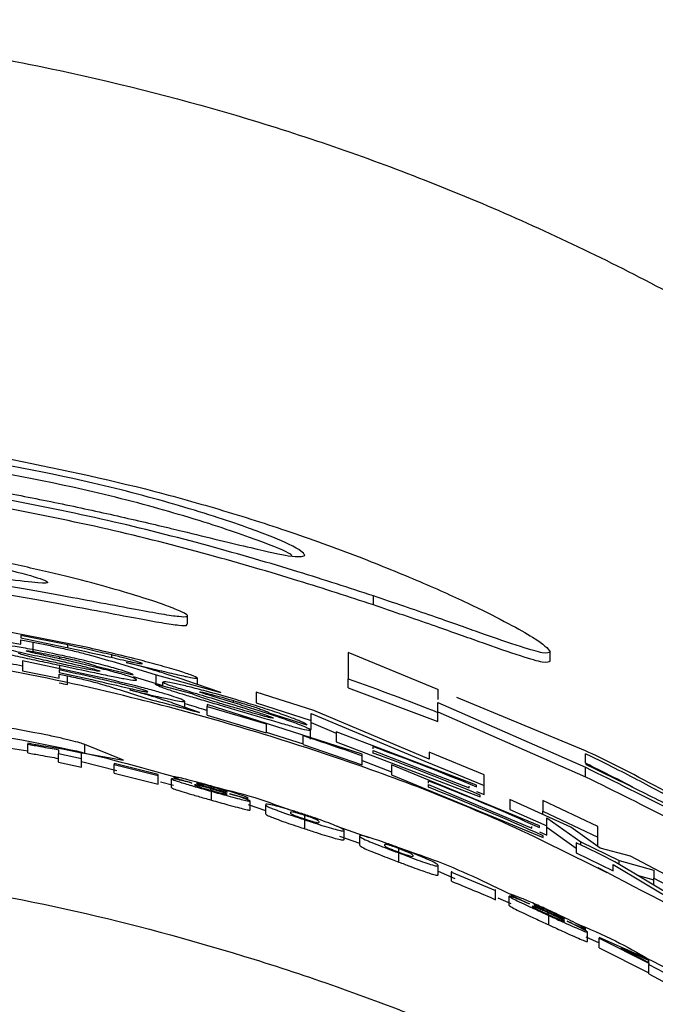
# Paper-space layout '1012-790 Hybird 2way' of a CAD drawing. Header units: millimetres. Extents: x 51 to 2966, y 67 to 3970.
# Tile 72 of 110: x 662 to 677, y 3846 to 3869. Entities that reach past the tile are written whole.
import ezdxf

# ---------------------------------------------------------------- set-up
doc = ezdxf.new("R2010")
doc.units = ezdxf.units.MM

psp = doc.layouts.new('1012-790 Hybird 2way')

# ---------------------------------------------------------------- linework, layer by layer
at = {"color": 7, "linetype": 'Continuous', "lineweight": 25}
for p, q in [((670.025, 3855.55), (670.025, 3855.763)), ((665.66, 3855.096), (665.66, 3855.303)), ((663.279, 3854.558), (660.453, 3855.113)), ((660.453, 3854.862), (661.743, 3854.628)), ((662.847, 3854.611), (661.743, 3854.837)), ((661.743, 3854.837), (661.743, 3854.776)), ((661.743, 3854.776), (662.791, 3854.562)), ((661.743, 3854.734), (662.036, 3854.677)), ((661.743, 3854.628), (661.743, 3854.734)), ((662.036, 3854.473), (662.036, 3854.677)), ((662.661, 3854.285), (662.661, 3854.335)), ((663.88, 3854.319), (663.88, 3854.377)), ((671.542, 3853.562), (669.433, 3854.434)), ((669.433, 3854.434), (669.433, 3853.815)), ((674.179, 3854.233), (674.179, 3854.453)), ((663.765, 3853.815), (661.782, 3854.239)), ((661.782, 3854.239), (661.782, 3854.006)), ((662.662, 3854.051), (662.662, 3854.135)), ((663.516, 3854.113), (664.383, 3853.91)), ((663.958, 3854.207), (664.921, 3853.912)), ((661.782, 3854.006), (662.649, 3853.83)), ((662.649, 3854.024), (662.649, 3853.966)), ((662.649, 3853.966), (663.412, 3853.799)), ((662.649, 3853.927), (662.84, 3853.886)), ((662.649, 3853.83), (662.649, 3853.927)), ((662.84, 3853.681), (662.84, 3853.886)), ((664.383, 3853.871), (664.921, 3853.706)), ((664.921, 3853.912), (666.445, 3853.498)), ((664.921, 3853.706), (664.921, 3853.912)), ((665.771, 3853.465), (664.904, 3853.692)), ((664.921, 3853.706), (665.077, 3853.663)), ((665.077, 3853.647), (665.077, 3853.74)), ((666.445, 3853.498), (665.621, 3853.777)), ((665.892, 3853.686), (665.892, 3853.835)), ((669.433, 3853.603), (669.433, 3853.815)), ((664.053, 3853.564), (664.68, 3853.359)), ((667.275, 3853.503), (667.275, 3853.252)), ((668.625, 3853.073), (667.275, 3853.503)), ((669.433, 3853.603), (671.542, 3852.812)), ((671.542, 3853.573), (671.542, 3853.33)), ((665.944, 3853.025), (665.378, 3853.224)), ((665.597, 3853.147), (665.597, 3853.288)), ((666.118, 3853.21), (666.118, 3853.17)), ((669.76, 3852.049), (666.118, 3853.21)), ((666.118, 3853.17), (667.505, 3852.761)), ((666.118, 3852.962), (666.118, 3853.17)), ((666.737, 3853.256), (666.737, 3853.306)), ((667.275, 3853.252), (668.566, 3852.841)), ((671.542, 3853.257), (675.007, 3851.739)), ((671.542, 3853.027), (671.542, 3853.257)), ((675.007, 3852.129), (671.983, 3853.38)), ((666.118, 3852.962), (667.505, 3852.551)), ((667.592, 3853.014), (668.459, 3852.739)), ((668.566, 3853.004), (671.232, 3851.88)), ((668.566, 3852.841), (668.566, 3853.004)), ((671.332, 3851.927), (668.625, 3853.073)), ((671.542, 3853.041), (675.007, 3851.517)), ((671.542, 3852.812), (671.542, 3853.027)), ((667.505, 3852.761), (667.505, 3852.567)), ((668.566, 3852.63), (668.566, 3852.841)), ((668.566, 3852.793), (669.153, 3852.544)), ((667.505, 3852.567), (668.373, 3852.291)), ((668.373, 3852.291), (668.373, 3852.484)), ((668.459, 3852.665), (668.566, 3852.63)), ((668.546, 3852.401), (668.546, 3852.612)), ((672.448, 3851.318), (669.153, 3852.572)), ((669.153, 3852.572), (669.153, 3852.339)), ((661.02, 3852.263), (661.908, 3852.123)), ((661.908, 3852.303), (661.908, 3852.283)), ((661.908, 3852.079), (661.908, 3852.283)), ((664.159, 3851.905), (663.247, 3852.277)), ((663.247, 3852.072), (663.247, 3852.277)), ((668.373, 3852.274), (669.76, 3851.797)), ((669.153, 3852.339), (672.535, 3851.048)), ((662.628, 3852.153), (662.628, 3852.065)), ((662.628, 3852.065), (663.168, 3851.948)), ((662.628, 3851.86), (662.628, 3852.065)), ((663.168, 3852.069), (662.724, 3852.165)), ((663.168, 3851.948), (663.168, 3852.069)), ((663.185, 3852.079), (664.159, 3851.905)), ((669.76, 3852.009), (669.76, 3852.049)), ((670.02, 3852.172), (670.02, 3852.226)), ((670.02, 3852.135), (672.275, 3851.26)), ((670.02, 3852.072), (670.02, 3852.135)), ((671.332, 3852.092), (671.332, 3851.927)), ((672.623, 3851.566), (671.332, 3852.092)), ((675.007, 3851.833), (675.007, 3852.055)), ((662.628, 3851.86), (663.168, 3851.743)), ((663.168, 3851.743), (663.168, 3851.948)), ((663.168, 3851.874), (663.998, 3851.661)), ((664.97, 3851.573), (663.934, 3851.829)), ((663.934, 3851.829), (663.934, 3851.805)), ((663.934, 3851.805), (664.97, 3851.549)), ((663.934, 3851.599), (663.934, 3851.805)), ((669.76, 3851.797), (669.76, 3852.009)), ((669.76, 3851.895), (670.454, 3851.629)), ((670.454, 3851.795), (670.454, 3851.562)), ((673.923, 3850.365), (670.454, 3851.795)), ((671.232, 3851.88), (672.623, 3851.315)), ((663.934, 3851.599), (664.97, 3851.342)), ((664.97, 3851.549), (664.97, 3851.573)), ((664.97, 3851.342), (664.97, 3851.549)), ((670.454, 3851.562), (674.01, 3850.092)), ((672.623, 3851.315), (672.623, 3851.566)), ((675.007, 3851.517), (675.007, 3851.739)), ((665.025, 3851.397), (665.33, 3851.319)), ((665.285, 3851.262), (665.285, 3851.469)), ((671.321, 3851.37), (671.321, 3851.424)), ((671.321, 3851.333), (673.749, 3850.313)), ((671.321, 3851.27), (671.321, 3851.333)), ((666.206, 3851.195), (666.206, 3851.237)), ((666.221, 3850.968), (666.221, 3851.176)), ((672.275, 3851.26), (672.275, 3851.296)), ((672.448, 3851.278), (672.448, 3851.318)), ((672.448, 3851.169), (672.623, 3851.098)), ((672.535, 3851.048), (672.535, 3851.088)), ((672.623, 3851.098), (672.623, 3851.315)), ((667.086, 3850.866), (667.491, 3850.725)), ((667.131, 3850.738), (667.131, 3850.947)), ((667.491, 3850.861), (667.491, 3850.652)), ((673.229, 3850.984), (673.229, 3850.751)), ((674.664, 3850.333), (673.229, 3850.984)), ((675.296, 3850.352), (674.006, 3850.96)), ((674.006, 3850.96), (674.006, 3850.709)), ((673.229, 3850.751), (674.096, 3850.363)), ((674.006, 3850.709), (675.296, 3850.1)), ((674.006, 3850.632), (674.006, 3850.709)), ((668.414, 3850.525), (668.414, 3850.61)), ((668.416, 3850.295), (668.416, 3850.505)), ((674.096, 3850.55), (674.893, 3849.991)), ((674.096, 3850.363), (674.096, 3850.55)), ((669.17, 3850.354), (669.918, 3850.094)), ((669.337, 3850.043), (669.337, 3850.255)), ((673.749, 3850.313), (673.749, 3850.349)), ((673.923, 3850.326), (673.923, 3850.365)), ((673.923, 3850.221), (674.096, 3850.143)), ((674.096, 3850.143), (674.096, 3850.363)), ((674.096, 3850.33), (674.79, 3849.842)), ((675.354, 3849.84), (674.664, 3850.333)), ((675.296, 3850.1), (675.296, 3850.352)), ((669.227, 3850.122), (669.698, 3849.959)), ((669.698, 3850.128), (669.698, 3849.915)), ((674.01, 3850.092), (674.01, 3850.132)), ((674.79, 3849.963), (674.79, 3849.73)), ((674.893, 3849.991), (675.793, 3849.552)), ((674.893, 3849.913), (674.893, 3849.991)), ((675.296, 3849.878), (675.296, 3850.1)), ((670.621, 3849.747), (670.621, 3849.832)), ((670.622, 3849.514), (670.622, 3849.728)), ((674.79, 3849.73), (675.657, 3849.309)), ((676.064, 3849.649), (675.354, 3849.84)), ((677.652, 3848.345), (675.697, 3849.522)), ((675.793, 3849.464), (675.793, 3849.552)), ((675.793, 3849.552), (676.611, 3849.321)), ((677.478, 3848.906), (676.064, 3849.649)), ((671.544, 3849.217), (671.544, 3849.433)), ((671.544, 3849.299), (671.935, 3849.125)), ((671.859, 3849.303), (671.859, 3849.28)), ((671.859, 3849.28), (672.895, 3848.848)), ((671.859, 3849.064), (671.859, 3849.28)), ((675.657, 3849.461), (677.58, 3848.307)), ((675.657, 3849.309), (675.657, 3849.461)), ((676.611, 3849.321), (676.611, 3849.134)), ((676.222, 3849.206), (676.611, 3849.095)), ((676.611, 3849.134), (677.478, 3848.673)), ((676.611, 3848.971), (676.611, 3849.134)), ((672.895, 3848.848), (672.895, 3848.872)), ((672.895, 3848.631), (672.895, 3848.848)), ((672.945, 3848.675), (673.255, 3848.538)), ((673.21, 3848.496), (673.21, 3848.714)), ((674.132, 3848.279), (674.132, 3848.322)), ((674.146, 3848.039), (674.146, 3848.259)), ((675.056, 3847.646), (675.056, 3847.868)), ((675.011, 3847.756), (675.326, 3847.615)), ((675.326, 3847.747), (675.326, 3847.727)), ((676.567, 3847.198), (675.326, 3847.747)), ((675.326, 3847.727), (676.497, 3847.138)), ((675.326, 3847.504), (675.326, 3847.727)), ((675.326, 3847.504), (676.497, 3846.913)), ((676.497, 3847.2), (675.841, 3847.493)), ((675.841, 3847.493), (676.497, 3847.159)), ((676.497, 3847.159), (676.497, 3847.2)), ((677.037, 3846.951), (676.567, 3847.198)), ((676.497, 3847.138), (676.497, 3847.113)), ((676.497, 3847.113), (677.037, 3846.83)), ((676.497, 3846.888), (676.497, 3847.113)), ((676.497, 3846.888), (677.037, 3846.603))]:
    psp.add_line(p, q, dxfattribs=at)
at = {"color": 8, "linetype": 'Continuous', "lineweight": 25}
psp.add_line((662.847, 3854.55), (662.847, 3854.611), dxfattribs=at)
at = {"color": 7, "linetype": 'Continuous', "lineweight": 25}
for points, knots in [([(651.303, 3869.292), (653.201, 3869.234), (657.018, 3869.119), (662.29, 3868.253), (667.083, 3867.028), (671.417, 3865.522), (675.649, 3863.639), (680.498, 3860.955), (685.827, 3857.263), (689.322, 3853.826), (691.086, 3852.092)], [0, 0, 0, 0, 0.127758, 0.256927, 0.358798, 0.460669, 0.565498, 0.670329, 0.833667, 1, 1, 1, 1]), ([(668.415, 3856.716), (668.375, 3856.777), (668.309, 3856.876), (667.241, 3857.316), (665.639, 3857.849), (662.932, 3858.573), (660.882, 3858.93), (659.578, 3859.158)], [0, 0, 0, 0, 0.260579, 0.426994, 0.593902, 0.741502, 1, 1, 1, 1]), ([(668.118, 3856.71), (668.099, 3856.727), (668.022, 3856.792), (667.212, 3857.116), (665.646, 3857.639), (662.929, 3858.369), (660.881, 3858.727), (659.578, 3858.956)], [0, 0, 0, 0, 0.072955, 0.281573, 0.490801, 0.675883, 1, 1, 1, 1]), ([(661.103, 3859.054), (662.302, 3858.812), (664.1, 3858.449), (666.423, 3857.799), (668.196, 3857.238), (669.235, 3856.848), (669.794, 3856.638)], [0, 0, 0, 0, 0.383581, 0.575307, 0.771534, 1, 1, 1, 1]), ([(660.135, 3858.403), (660.613, 3858.326), (661.09, 3858.241), (661.802, 3858.106), (662.039, 3858.06), (662.512, 3857.965), (662.748, 3857.916), (663.216, 3857.817), (663.447, 3857.767), (663.901, 3857.667), (664.126, 3857.616), (664.563, 3857.515), (664.774, 3857.466), (665.074, 3857.395), (665.171, 3857.372), (665.36, 3857.327), (665.452, 3857.305), (665.544, 3857.283)], [0, 0, 0, 0, 0.25, 0.25, 0.375, 0.375, 0.5, 0.5, 0.625, 0.625, 0.75, 0.75, 0.875, 0.875, 0.9375, 0.9375, 1, 1, 1, 1]), ([(670.025, 3855.763), (669.45, 3855.951), (668.274, 3856.335), (666.13, 3856.957), (663.774, 3857.558), (662.127, 3857.885), (661.295, 3858.05)], [0, 0, 0, 0, 0.2327326, 0.475532, 0.7348175, 1, 1, 1, 1]), ([(670.025, 3855.55), (669.45, 3855.739), (668.275, 3856.125), (666.131, 3856.748), (663.775, 3857.353), (662.128, 3857.681), (661.295, 3857.847)], [0, 0, 0, 0, 0.232676, 0.475404, 0.734751, 1, 1, 1, 1]), ([(651.303, 3856.994), (651.631, 3856.981), (652.285, 3856.956), (653.821, 3856.877), (655.349, 3856.767), (656.899, 3856.617), (657.999, 3856.495), (659.295, 3856.328), (660.534, 3856.145), (662.076, 3855.893), (663.428, 3855.643), (664.468, 3855.445), (665.084, 3855.334), (665.491, 3855.274), (665.681, 3855.272), (665.653, 3855.33), (665.406, 3855.446), (664.947, 3855.614), (664.287, 3855.825), (663.438, 3856.065), (662.419, 3856.322), (661.265, 3856.576), (660.02, 3856.812), (658.728, 3857.017), (657.417, 3857.184), (655.671, 3857.355), (653.937, 3857.444), (652.355, 3857.457), (651.657, 3857.437), (651.303, 3857.427)], [0, 0, 0, 0, 0.033845, 0.067611, 0.134284, 0.150606, 0.182987, 0.215366, 0.247741, 0.280112, 0.34544, 0.380634, 0.415826, 0.451017, 0.486205, 0.521393, 0.556581, 0.591767, 0.626955, 0.662144, 0.697338, 0.732361, 0.766306, 0.799297, 0.831597, 0.863565, 0.928188, 0.963529, 1, 1, 1, 1]), ([(657.293, 3856.687), (657.827, 3856.625), (658.895, 3856.502), (660.329, 3856.307), (661.485, 3856.143), (662.248, 3856.049), (662.479, 3856.068), (662.077, 3856.221), (661.047, 3856.481), (659.54, 3856.776), (657.824, 3857.028), (656.155, 3857.196), (654.672, 3857.283), (653.437, 3857.304), (652.536, 3857.276), (652.113, 3857.218), (652.313, 3857.145), (653.181, 3857.06), (654.589, 3856.949), (656.063, 3856.818), (656.973, 3856.721), (657.293, 3856.687)], [0, 0, 0, 0, 0.04792, 0.095769, 0.145833, 0.199605, 0.256962, 0.316699, 0.376707, 0.434211, 0.486945, 0.535134, 0.581664, 0.629679, 0.681481, 0.738273, 0.798709, 0.859826, 0.918112, 0.971242, 1, 1, 1, 1]), ([(665.544, 3857.283), (666.131, 3857.14), (667.302, 3856.854), (668.252, 3856.648), (668.354, 3856.691), (668.415, 3856.716)], [0, 0, 0, 0, 0.286209, 0.572037, 1, 1, 1, 1]), ([(651.303, 3856.794), (651.631, 3856.781), (652.285, 3856.756), (653.821, 3856.677), (655.349, 3856.566), (656.899, 3856.415), (657.999, 3856.293), (659.294, 3856.125), (660.534, 3855.942), (662.076, 3855.689), (663.428, 3855.438), (664.467, 3855.239), (665.086, 3855.126), (665.482, 3855.069), (665.666, 3855.058), (665.641, 3855.088), (665.634, 3855.096)], [0, 0, 0, 0, 0.067795, 0.13543, 0.26898, 0.301675, 0.366541, 0.431403, 0.496256, 0.561101, 0.691967, 0.762477, 0.83298, 0.903481, 0.973979, 1, 1, 1, 1]), ([(669.794, 3856.638), (670.279, 3856.444), (671.261, 3856.05), (672.394, 3855.527), (673.238, 3855.099), (674.019, 3854.655), (674.115, 3854.534), (674.179, 3854.453)], [0, 0, 0, 0, 0.162303, 0.329026, 0.491655, 0.658485, 1, 1, 1, 1]), ([(674.179, 3854.453), (674.147, 3854.432), (674.088, 3854.392), (673.546, 3854.542), (672.648, 3854.853), (671.447, 3855.282), (670.504, 3855.601), (670.025, 3855.763)], [0, 0, 0, 0, 0.2486621, 0.4562062, 0.6708731, 0.8329492, 1, 1, 1, 1]), ([(674.179, 3854.233), (674.147, 3854.211), (674.088, 3854.172), (673.546, 3854.323), (672.649, 3854.636), (671.448, 3855.067), (670.504, 3855.387), (670.025, 3855.55)], [0, 0, 0, 0, 0.248639, 0.456043, 0.670564, 0.832788, 1, 1, 1, 1]), ([(675.517, 3849.259), (674.758, 3849.641), (672.604, 3850.725), (668.872, 3852.118), (663.78, 3853.609), (657.908, 3854.718), (653.515, 3854.873), (651.303, 3854.951)], [0, 0, 0, 0, 0.101476, 0.288288, 0.475103, 0.735649, 1, 1, 1, 1]), ([(660.828, 3854.573), (660.894, 3854.543), (660.984, 3854.504), (661.485, 3854.386), (661.931, 3854.289), (662.346, 3854.202), (662.586, 3854.151), (662.662, 3854.135)], [0, 0, 0, 0, 0.450349, 0.614994, 0.78073, 0.929664, 1, 1, 1, 1]), ([(662.664, 3854.374), (662.441, 3854.42), (662.066, 3854.497), (661.597, 3854.578), (661.26, 3854.627), (661.038, 3854.649), (661.013, 3854.639), (661.001, 3854.635)], [0, 0, 0, 0, 0.240048, 0.403582, 0.566922, 0.792107, 1, 1, 1, 1]), ([(661.001, 3854.635), (661.027, 3854.621), (661.071, 3854.596), (661.382, 3854.518), (661.855, 3854.414), (662.234, 3854.332), (662.428, 3854.29)], [0, 0, 0, 0, 0.307007, 0.532727, 0.760792, 1, 1, 1, 1]), ([(662.036, 3854.677), (662.249, 3854.634), (662.585, 3854.565), (663.042, 3854.46), (663.47, 3854.347), (663.756, 3854.265), (663.958, 3854.207)], [0, 0, 0, 0, 0.248887, 0.392927, 0.571884, 1, 1, 1, 1]), ([(662.791, 3854.562), (663.092, 3854.496), (663.501, 3854.407), (663.998, 3854.291), (664.266, 3854.23), (664.458, 3854.19), (664.583, 3854.167), (664.595, 3854.171), (664.602, 3854.173)], [0, 0, 0, 0, 0.393307, 0.532878, 0.648164, 0.763953, 0.868157, 1, 1, 1, 1]), ([(663.88, 3854.377), (663.708, 3854.418), (663.451, 3854.478), (663.106, 3854.555), (662.933, 3854.593), (662.847, 3854.611)], [0, 0, 0, 0, 0.499166, 0.749579, 1, 1, 1, 1]), ([(665.892, 3853.835), (665.868, 3853.852), (665.825, 3853.88), (665.479, 3853.996), (665.029, 3854.128), (664.27, 3854.329), (663.688, 3854.464), (663.279, 3854.558)], [0, 0, 0, 0, 0.211195, 0.373118, 0.536233, 0.674725, 1, 1, 1, 1]), ([(662.699, 3854.166), (662.575, 3854.193), (662.361, 3854.239), (662.085, 3854.301), (661.849, 3854.36), (661.742, 3854.394), (661.705, 3854.411), (661.695, 3854.415)], [0, 0, 0, 0, 0.20481, 0.353198, 0.543863, 0.879022, 1, 1, 1, 1]), ([(661.868, 3854.474), (661.878, 3854.476), (661.895, 3854.478), (662.033, 3854.457), (662.224, 3854.423), (662.443, 3854.381), (662.599, 3854.348), (662.661, 3854.335)], [0, 0, 0, 0, 0.218875, 0.410156, 0.585374, 0.834113, 1, 1, 1, 1]), ([(662.046, 3854.424), (662.019, 3854.43), (661.95, 3854.447), (661.88, 3854.466), (661.872, 3854.472), (661.868, 3854.474)], [0, 0, 0, 0, 0.251275, 0.639079, 1, 1, 1, 1]), ([(662.862, 3854.24), (662.721, 3854.272), (662.508, 3854.32), (662.23, 3854.382), (662.108, 3854.409), (662.046, 3854.424)], [0, 0, 0, 0, 0.49454, 0.744723, 1, 1, 1, 1]), ([(662.661, 3854.335), (662.795, 3854.306), (663.002, 3854.261), (663.241, 3854.202), (663.401, 3854.158), (663.478, 3854.131), (663.506, 3854.118), (663.516, 3854.113)], [0, 0, 0, 0, 0.278033, 0.430759, 0.583902, 0.852026, 1, 1, 1, 1]), ([(664.383, 3853.91), (664.355, 3853.929), (664.312, 3853.957), (663.989, 3854.056), (663.599, 3854.16), (663.133, 3854.272), (662.818, 3854.34), (662.664, 3854.374)], [0, 0, 0, 0, 0.318949, 0.49839, 0.678756, 0.843396, 1, 1, 1, 1]), ([(664.602, 3854.173), (664.591, 3854.18), (664.574, 3854.191), (664.419, 3854.239), (664.209, 3854.296), (664.015, 3854.345), (663.897, 3854.373), (663.88, 3854.377)], [0, 0, 0, 0, 0.301103, 0.498541, 0.695772, 0.957311, 1, 1, 1, 1]), ([(660.987, 3854.318), (661.03, 3854.301), (661.102, 3854.272), (661.436, 3854.193), (661.687, 3854.139), (661.782, 3854.118)], [0, 0, 0, 0, 0.4872112, 0.8057119, 1, 1, 1, 1]), ([(662.428, 3854.29), (662.654, 3854.239), (662.999, 3854.162), (663.399, 3854.065), (663.556, 3854.021), (663.598, 3854.004), (663.602, 3854), (663.603, 3853.998)], [0, 0, 0, 0, 0.4357133, 0.6656251, 0.7990346, 0.9318904, 1, 1, 1, 1]), ([(662.662, 3854.135), (662.941, 3854.075), (663.379, 3853.981), (663.891, 3853.873), (664.227, 3853.809), (664.441, 3853.776), (664.461, 3853.786), (664.47, 3853.79)], [0, 0, 0, 0, 0.272243, 0.427183, 0.581828, 0.81596, 1, 1, 1, 1]), ([(663.603, 3853.998), (663.592, 3853.996), (663.572, 3853.993), (663.405, 3854.022), (663.183, 3854.065), (662.932, 3854.117), (662.771, 3854.151), (662.699, 3854.166)], [0, 0, 0, 0, 0.249577, 0.454951, 0.660668, 0.849428, 1, 1, 1, 1]), ([(664.47, 3853.79), (664.45, 3853.807), (664.419, 3853.833), (664.083, 3853.937), (663.574, 3854.073), (663.13, 3854.177), (662.862, 3854.24)], [0, 0, 0, 0, 0.32645, 0.516508, 0.707487, 1, 1, 1, 1]), ([(664.223, 3854.199), (664.49, 3854.135), (664.941, 3854.028), (665.459, 3853.905), (665.757, 3853.841), (665.879, 3853.824), (665.889, 3853.832), (665.892, 3853.835)], [0, 0, 0, 0, 0.29018, 0.487922, 0.68578, 0.883737, 1, 1, 1, 1]), ([(665.621, 3853.777), (665.445, 3853.836), (665.178, 3853.926), (664.699, 3854.07), (664.383, 3854.156), (664.223, 3854.199)], [0, 0, 0, 0, 0.488027, 0.739133, 1, 1, 1, 1]), ([(662.84, 3853.886), (662.967, 3853.858), (663.151, 3853.818), (663.398, 3853.759), (663.687, 3853.681), (663.859, 3853.625), (664.015, 3853.576), (664.053, 3853.564)], [0, 0, 0, 0, 0.194232, 0.281692, 0.410999, 0.855638, 1, 1, 1, 1]), ([(662.227, 3852.523), (661.179, 3852.717), (659.165, 3853.09), (656.672, 3853.372), (654.945, 3853.525), (653.755, 3853.63), (653.256, 3853.69), (652.917, 3853.729), (652.864, 3853.735)], [0, 0, 0, 0, 0.282717, 0.543343, 0.659669, 0.758439, 0.962294, 1, 1, 1, 1]), ([(663.412, 3853.799), (663.724, 3853.726), (664.104, 3853.637), (664.497, 3853.547), (664.625, 3853.521), (664.717, 3853.506), (664.725, 3853.51), (664.73, 3853.512)], [0, 0, 0, 0, 0.4979685, 0.6071502, 0.7161072, 0.8303489, 1, 1, 1, 1]), ([(664.29, 3853.648), (664.154, 3853.683), (664.014, 3853.716), (663.734, 3853.783), (663.594, 3853.815), (663.454, 3853.847)], [0, 0, 0, 0, 0.5, 0.5, 1, 1, 1, 1]), ([(665.597, 3853.288), (665.574, 3853.306), (665.538, 3853.332), (665.244, 3853.43), (664.95, 3853.517), (664.444, 3853.653), (664.039, 3853.749), (663.765, 3853.815)], [0, 0, 0, 0, 0.312097, 0.468455, 0.597645, 0.727915, 1, 1, 1, 1]), ([(664.73, 3853.512), (664.724, 3853.518), (664.714, 3853.527), (664.6, 3853.564), (664.456, 3853.605), (664.34, 3853.635), (664.29, 3853.648)], [0, 0, 0, 0, 0.357606, 0.590673, 0.824127, 1, 1, 1, 1]), ([(664.904, 3853.692), (664.916, 3853.684), (664.929, 3853.676), (664.972, 3853.655), (665, 3853.643), (665.066, 3853.617), (665.107, 3853.601), (665.21, 3853.565), (665.271, 3853.545), (665.419, 3853.497), (665.505, 3853.47), (665.707, 3853.409), (665.819, 3853.376), (666.062, 3853.304), (666.195, 3853.265), (666.395, 3853.206), (666.463, 3853.186), (666.601, 3853.146), (666.67, 3853.126), (666.738, 3853.106)], [0, 0, 0, 0, 0.125, 0.125, 0.25, 0.25, 0.375, 0.375, 0.5, 0.5, 0.625, 0.625, 0.75, 0.75, 0.875, 0.875, 0.9375, 0.9375, 1, 1, 1, 1]), ([(666.74, 3853.345), (666.521, 3853.407), (666.151, 3853.514), (665.682, 3853.634), (665.342, 3853.711), (665.115, 3853.752), (665.09, 3853.744), (665.077, 3853.74)], [0, 0, 0, 0, 0.23798, 0.402821, 0.567589, 0.788361, 1, 1, 1, 1]), ([(665.077, 3853.74), (665.102, 3853.724), (665.146, 3853.697), (665.455, 3853.594), (665.929, 3853.452), (666.308, 3853.338), (666.504, 3853.28)], [0, 0, 0, 0, 0.301193, 0.527741, 0.756586, 1, 1, 1, 1]), ([(664.306, 3853.555), (664.521, 3853.504), (664.888, 3853.416), (665.272, 3853.33), (665.53, 3853.279), (665.593, 3853.278), (665.597, 3853.287), (665.597, 3853.288)], [0, 0, 0, 0, 0.272246, 0.464014, 0.654906, 0.955628, 1, 1, 1, 1]), ([(665.378, 3853.224), (665.25, 3853.269), (665.055, 3853.336), (664.692, 3853.448), (664.436, 3853.519), (664.306, 3853.555)], [0, 0, 0, 0, 0.48714, 0.738331, 1, 1, 1, 1]), ([(666.775, 3853.134), (666.654, 3853.17), (666.443, 3853.233), (666.167, 3853.317), (665.931, 3853.395), (665.819, 3853.439), (665.782, 3853.459), (665.771, 3853.465)], [0, 0, 0, 0, 0.202833, 0.353078, 0.542304, 0.868436, 1, 1, 1, 1]), ([(665.944, 3853.51), (665.954, 3853.51), (665.971, 3853.511), (666.107, 3853.48), (666.294, 3853.432), (666.514, 3853.371), (666.672, 3853.325), (666.737, 3853.306)], [0, 0, 0, 0, 0.216726, 0.402905, 0.57535, 0.824837, 1, 1, 1, 1]), ([(666.122, 3853.445), (666.095, 3853.453), (666.027, 3853.475), (665.956, 3853.5), (665.948, 3853.507), (665.944, 3853.51)], [0, 0, 0, 0, 0.25025, 0.634037, 1, 1, 1, 1]), ([(666.938, 3853.194), (666.797, 3853.238), (666.585, 3853.303), (666.306, 3853.388), (666.184, 3853.426), (666.122, 3853.445)], [0, 0, 0, 0, 0.494687, 0.744848, 1, 1, 1, 1]), ([(665.597, 3853.235), (665.734, 3853.194), (665.892, 3853.146), (666.091, 3853.088), (666.118, 3853.08)], [0, 0, 0, 0, 0.866328, 1, 1, 1, 1]), ([(666.504, 3853.28), (666.729, 3853.211), (667.073, 3853.107), (667.471, 3852.977), (667.629, 3852.919), (667.674, 3852.899), (667.678, 3852.894), (667.679, 3852.892)], [0, 0, 0, 0, 0.4365443, 0.6663642, 0.797622, 0.9284615, 1, 1, 1, 1]), ([(666.737, 3853.306), (666.796, 3853.289), (666.855, 3853.271), (666.97, 3853.236), (667.026, 3853.219), (667.192, 3853.167), (667.296, 3853.133), (667.441, 3853.082), (667.489, 3853.063), (667.541, 3853.041), (667.553, 3853.035), (667.576, 3853.023), (667.584, 3853.019), (667.592, 3853.014)], [0, 0, 0, 0, 0.125, 0.125, 0.25, 0.25, 0.5, 0.5, 0.75, 0.75, 0.875, 0.875, 1, 1, 1, 1]), ([(668.459, 3852.739), (668.431, 3852.76), (668.387, 3852.792), (668.064, 3852.918), (667.674, 3853.054), (667.21, 3853.204), (666.894, 3853.299), (666.74, 3853.345)], [0, 0, 0, 0, 0.315837, 0.495118, 0.675211, 0.84129, 1, 1, 1, 1]), ([(668.546, 3852.612), (668.526, 3852.63), (668.495, 3852.659), (668.16, 3852.79), (667.653, 3852.968), (667.209, 3853.109), (666.938, 3853.194)], [0, 0, 0, 0, 0.323548, 0.512196, 0.701649, 1, 1, 1, 1]), ([(666.738, 3853.106), (667.025, 3853.021), (667.47, 3852.889), (667.985, 3852.738), (668.314, 3852.648), (668.519, 3852.6), (668.538, 3852.608), (668.546, 3852.612)], [0, 0, 0, 0, 0.282276, 0.438745, 0.594838, 0.825979, 1, 1, 1, 1]), ([(667.679, 3852.892), (667.668, 3852.891), (667.649, 3852.889), (667.486, 3852.93), (667.268, 3852.991), (667.016, 3853.064), (666.85, 3853.112), (666.775, 3853.134)], [0, 0, 0, 0, 0.242716, 0.445233, 0.647931, 0.840024, 1, 1, 1, 1]), ([(658.912, 3852.799), (660.186, 3852.633), (662.385, 3852.346), (664.52, 3851.753), (665.418, 3851.503)], [0, 0, 0, 0, 0.579304, 1, 1, 1, 1]), ([(663.247, 3852.277), (663.214, 3852.288), (663.149, 3852.31), (662.925, 3852.369), (662.633, 3852.437), (662.385, 3852.491), (662.249, 3852.519), (662.227, 3852.523)], [0, 0, 0, 0, 0.235055, 0.469951, 0.70896, 0.952626, 1, 1, 1, 1]), ([(662.724, 3852.165), (662.666, 3852.173), (662.528, 3852.192), (662.208, 3852.249), (661.972, 3852.291), (661.908, 3852.303)], [0, 0, 0, 0, 0.347794, 0.822511, 1, 1, 1, 1]), ([(661.908, 3852.283), (662.01, 3852.264), (662.194, 3852.23), (662.434, 3852.187), (662.563, 3852.164), (662.628, 3852.153)], [0, 0, 0, 0, 0.381544, 0.687737, 1, 1, 1, 1]), ([(661.908, 3852.079), (662.01, 3852.06), (662.194, 3852.026), (662.434, 3851.982), (662.563, 3851.96), (662.628, 3851.948)], [0, 0, 0, 0, 0.381596, 0.6877674, 1, 1, 1, 1]), ([(675.007, 3851.739), (675.701, 3851.398), (677.089, 3850.716), (678.88, 3849.746), (680.123, 3849.052), (680.647, 3848.786), (680.552, 3848.908), (679.997, 3849.309), (679.004, 3849.956), (677.535, 3850.83), (676.104, 3851.596), (675.219, 3852.026), (675.007, 3852.129)], [0, 0, 0, 0, 0.123661, 0.247444, 0.365929, 0.46825, 0.556468, 0.64208, 0.735219, 0.841862, 0.962125, 1, 1, 1, 1]), ([(675.007, 3851.813), (675.435, 3851.605), (676.291, 3851.189), (677.403, 3850.623), (678.176, 3850.231), (678.511, 3850.08), (678.461, 3850.147), (678.111, 3850.38), (677.48, 3850.76), (676.561, 3851.274), (675.678, 3851.73), (675.138, 3851.992), (675.007, 3852.055)], [0, 0, 0, 0, 0.123048, 0.246283, 0.362794, 0.464732, 0.555133, 0.643378, 0.737883, 0.843919, 0.96225, 1, 1, 1, 1]), ([(676.117, 3851.27), (675.881, 3851.395), (675.522, 3851.584), (675.138, 3851.77), (675.007, 3851.833)], [0, 0, 0, 0, 0.65792, 1, 1, 1, 1]), ([(665.763, 3851.37), (665.678, 3851.392), (665.506, 3851.435), (665.35, 3851.467), (665.291, 3851.474), (665.286, 3851.47), (665.285, 3851.469)], [0, 0, 0, 0, 0.291119, 0.58474, 0.849215, 1, 1, 1, 1]), ([(665.285, 3851.469), (665.286, 3851.466), (665.289, 3851.463), (665.307, 3851.454), (665.32, 3851.448), (665.378, 3851.426), (665.443, 3851.404), (665.574, 3851.364), (665.622, 3851.349), (665.727, 3851.318), (665.784, 3851.301), (665.902, 3851.267), (665.964, 3851.249), (666.091, 3851.213), (666.156, 3851.195), (666.221, 3851.176)], [0, 0, 0, 0, 0.125, 0.125, 0.25, 0.25, 0.5, 0.5, 0.625, 0.625, 0.75, 0.75, 0.875, 0.875, 1, 1, 1, 1]), ([(666.21, 3851.302), (666.085, 3851.337), (665.874, 3851.395), (665.609, 3851.462), (665.436, 3851.501), (665.343, 3851.517), (665.334, 3851.514), (665.33, 3851.512)], [0, 0, 0, 0, 0.268767, 0.455634, 0.64271, 0.829265, 1, 1, 1, 1]), ([(665.33, 3851.512), (665.34, 3851.505), (665.357, 3851.494), (665.513, 3851.444), (665.655, 3851.402), (665.743, 3851.376), (665.763, 3851.37)], [0, 0, 0, 0, 0.393511, 0.658149, 0.921867, 1, 1, 1, 1]), ([(666.206, 3851.237), (666.16, 3851.25), (666.069, 3851.275), (665.955, 3851.304), (665.873, 3851.322), (665.83, 3851.329), (665.827, 3851.326), (665.825, 3851.325)], [0, 0, 0, 0, 0.197635, 0.38908, 0.59823, 0.810897, 1, 1, 1, 1]), ([(665.825, 3851.325), (665.827, 3851.323), (665.83, 3851.319), (665.855, 3851.308), (665.876, 3851.3), (665.941, 3851.278), (665.984, 3851.265), (666.062, 3851.241), (666.091, 3851.233), (666.15, 3851.215), (666.182, 3851.206), (666.213, 3851.197)], [0, 0, 0, 0, 0.25, 0.25, 0.5, 0.5, 0.75, 0.75, 0.875, 0.875, 1, 1, 1, 1]), ([(666.235, 3851.276), (666.183, 3851.291), (666.091, 3851.316), (665.981, 3851.344), (665.91, 3851.361), (665.875, 3851.366), (665.872, 3851.365), (665.87, 3851.364)], [0, 0, 0, 0, 0.262315, 0.453823, 0.645561, 0.828087, 1, 1, 1, 1]), ([(665.87, 3851.364), (665.874, 3851.361), (665.88, 3851.355), (665.948, 3851.333), (666.035, 3851.306), (666.133, 3851.277), (666.2, 3851.258), (666.228, 3851.25)], [0, 0, 0, 0, 0.293074, 0.481056, 0.669094, 0.860757, 1, 1, 1, 1]), ([(675.007, 3851.517), (675.701, 3851.175), (677.088, 3850.489), (678.892, 3849.507), (680.096, 3848.834), (680.614, 3848.558), (680.546, 3848.629), (680.532, 3848.644)], [0, 0, 0, 0, 0.249229, 0.498703, 0.737418, 0.943274, 1, 1, 1, 1]), ([(665.285, 3851.262), (665.297, 3851.253), (665.318, 3851.238), (665.516, 3851.174), (665.757, 3851.101), (666.009, 3851.028), (666.166, 3850.984), (666.221, 3850.968)], [0, 0, 0, 0, 0.297619, 0.495281, 0.692776, 0.894341, 1, 1, 1, 1]), ([(666.591, 3851.109), (666.585, 3851.114), (666.575, 3851.121), (666.479, 3851.155), (666.377, 3851.187), (666.279, 3851.216), (666.225, 3851.232), (666.206, 3851.237)], [0, 0, 0, 0, 0.367716, 0.568, 0.768751, 0.92237, 1, 1, 1, 1]), ([(667.086, 3851.015), (667.076, 3851.022), (667.057, 3851.036), (666.899, 3851.093), (666.691, 3851.16), (666.458, 3851.231), (666.294, 3851.278), (666.21, 3851.302)], [0, 0, 0, 0, 0.234703, 0.471369, 0.644086, 0.816499, 1, 1, 1, 1]), ([(666.213, 3851.197), (666.244, 3851.189), (666.275, 3851.18), (666.333, 3851.164), (666.362, 3851.156), (666.44, 3851.136), (666.484, 3851.125), (666.576, 3851.104), (666.59, 3851.104), (666.591, 3851.109)], [0, 0, 0, 0, 0.125, 0.125, 0.25, 0.25, 0.5, 0.5, 1, 1, 1, 1]), ([(666.221, 3851.176), (666.352, 3851.139), (666.576, 3851.076), (666.843, 3851.004), (667.013, 3850.962), (667.115, 3850.941), (667.126, 3850.945), (667.131, 3850.947)], [0, 0, 0, 0, 0.2562097, 0.4353972, 0.6144085, 0.8083957, 1, 1, 1, 1]), ([(666.228, 3851.25), (666.28, 3851.235), (666.372, 3851.209), (666.482, 3851.18), (666.557, 3851.162), (666.587, 3851.157), (666.59, 3851.159), (666.591, 3851.16)], [0, 0, 0, 0, 0.260597, 0.449535, 0.638717, 0.865928, 1, 1, 1, 1]), ([(666.591, 3851.16), (666.586, 3851.163), (666.579, 3851.169), (666.508, 3851.194), (666.42, 3851.222), (666.324, 3851.251), (666.261, 3851.269), (666.235, 3851.276)], [0, 0, 0, 0, 0.296214, 0.488768, 0.68143, 0.870625, 1, 1, 1, 1]), ([(666.288, 3851.279), (666.568, 3851.213), (667.168, 3851.071), (667.745, 3850.856), (668.053, 3850.742)], [0, 0, 0, 0, 0.466972, 1, 1, 1, 1]), ([(666.647, 3851.12), (666.728, 3851.098), (666.878, 3851.057), (667.025, 3851.021), (667.081, 3851.011), (667.085, 3851.014), (667.086, 3851.015)], [0, 0, 0, 0, 0.321233, 0.593511, 0.866089, 1, 1, 1, 1]), ([(667.131, 3850.947), (667.122, 3850.954), (667.108, 3850.966), (666.964, 3851.019), (666.801, 3851.072), (666.687, 3851.108), (666.647, 3851.12)], [0, 0, 0, 0, 0.366062, 0.616633, 0.867321, 1, 1, 1, 1]), ([(666.221, 3850.968), (666.352, 3850.931), (666.576, 3850.868), (666.843, 3850.796), (667.013, 3850.753), (667.115, 3850.732), (667.126, 3850.736), (667.131, 3850.738)], [0, 0, 0, 0, 0.256162, 0.43538, 0.614423, 0.808373, 1, 1, 1, 1]), ([(668.413, 3850.629), (668.32, 3850.659), (668.134, 3850.719), (667.881, 3850.794), (667.666, 3850.852), (667.51, 3850.881), (667.499, 3850.869), (667.491, 3850.862)], [0, 0, 0, 0, 0.13003, 0.261398, 0.409666, 0.611773, 1, 1, 1, 1]), ([(667.491, 3850.862), (667.495, 3850.854), (667.503, 3850.838), (667.582, 3850.797), (667.77, 3850.724), (667.997, 3850.645), (668.23, 3850.566), (668.363, 3850.523), (668.416, 3850.505)], [0, 0, 0, 0, 0.247587, 0.50659, 0.659748, 0.81357, 0.926935, 1, 1, 1, 1]), ([(667.491, 3850.652), (667.495, 3850.644), (667.503, 3850.629), (667.582, 3850.587), (667.77, 3850.515), (667.997, 3850.435), (668.23, 3850.356), (668.363, 3850.312), (668.416, 3850.295)], [0, 0, 0, 0, 0.247559, 0.506531, 0.659678, 0.813497, 0.926919, 1, 1, 1, 1]), ([(668.414, 3850.61), (668.387, 3850.618), (668.331, 3850.636), (668.25, 3850.661), (668.176, 3850.681), (668.103, 3850.696), (668.082, 3850.69), (668.078, 3850.681), (668.077, 3850.677)], [0, 0, 0, 0, 0.063089, 0.126856, 0.219765, 0.353017, 0.67445, 1, 1, 1, 1]), ([(668.077, 3850.677), (668.077, 3850.673), (668.078, 3850.664), (668.099, 3850.646), (668.133, 3850.625), (668.225, 3850.59), (668.294, 3850.565), (668.364, 3850.541), (668.401, 3850.529), (668.414, 3850.525)], [0, 0, 0, 0, 0.249745, 0.499608, 0.751055, 0.831952, 0.913798, 0.968898, 1, 1, 1, 1]), ([(669.337, 3850.255), (669.333, 3850.263), (669.324, 3850.279), (669.242, 3850.325), (669.043, 3850.407), (668.816, 3850.492), (668.588, 3850.571), (668.46, 3850.614), (668.413, 3850.629)], [0, 0, 0, 0, 0.247052, 0.518387, 0.668626, 0.819529, 0.934685, 1, 1, 1, 1]), ([(668.752, 3850.455), (668.751, 3850.459), (668.75, 3850.468), (668.73, 3850.486), (668.696, 3850.507), (668.605, 3850.543), (668.535, 3850.569), (668.465, 3850.593), (668.427, 3850.605), (668.414, 3850.61)], [0, 0, 0, 0, 0.249858, 0.499823, 0.751337, 0.831934, 0.913141, 0.970665, 1, 1, 1, 1]), ([(668.414, 3850.525), (668.442, 3850.516), (668.498, 3850.498), (668.579, 3850.473), (668.653, 3850.452), (668.726, 3850.436), (668.746, 3850.441), (668.75, 3850.45), (668.752, 3850.455)], [0, 0, 0, 0, 0.063643, 0.127859, 0.219042, 0.353656, 0.674689, 1, 1, 1, 1]), ([(668.416, 3850.505), (668.509, 3850.475), (668.696, 3850.414), (668.95, 3850.334), (669.164, 3850.271), (669.319, 3850.236), (669.33, 3850.247), (669.337, 3850.255)], [0, 0, 0, 0, 0.13055, 0.262416, 0.411108, 0.613179, 1, 1, 1, 1]), ([(668.416, 3850.295), (668.509, 3850.264), (668.697, 3850.202), (668.95, 3850.122), (669.164, 3850.059), (669.319, 3850.024), (669.33, 3850.035), (669.337, 3850.043)], [0, 0, 0, 0, 0.130646, 0.262603, 0.411305, 0.613424, 1, 1, 1, 1]), ([(670.619, 3849.852), (670.525, 3849.887), (670.336, 3849.957), (670.081, 3850.044), (669.867, 3850.111), (669.716, 3850.147), (669.705, 3850.135), (669.698, 3850.128)], [0, 0, 0, 0, 0.1332857, 0.2679684, 0.4166237, 0.620475, 1, 1, 1, 1]), ([(669.698, 3850.128), (669.702, 3850.12), (669.71, 3850.104), (669.789, 3850.059), (669.976, 3849.978), (670.203, 3849.888), (670.436, 3849.798), (670.57, 3849.748), (670.622, 3849.728)], [0, 0, 0, 0, 0.246397, 0.503912, 0.656943, 0.810566, 0.926191, 1, 1, 1, 1]), ([(670.621, 3849.832), (670.593, 3849.843), (670.537, 3849.864), (670.455, 3849.892), (670.38, 3849.916), (670.309, 3849.933), (670.288, 3849.929), (670.285, 3849.92), (670.283, 3849.916)], [0, 0, 0, 0, 0.064796, 0.130297, 0.224972, 0.357971, 0.676949, 1, 1, 1, 1]), ([(669.698, 3849.916), (669.702, 3849.908), (669.71, 3849.891), (669.789, 3849.846), (669.976, 3849.765), (670.203, 3849.674), (670.436, 3849.585), (670.57, 3849.534), (670.622, 3849.514)], [0, 0, 0, 0, 0.246359, 0.503818, 0.656848, 0.810466, 0.926161, 1, 1, 1, 1]), ([(670.283, 3849.916), (670.284, 3849.911), (670.285, 3849.903), (670.306, 3849.884), (670.34, 3849.861), (670.432, 3849.822), (670.501, 3849.793), (670.571, 3849.766), (670.608, 3849.752), (670.621, 3849.747)], [0, 0, 0, 0, 0.2491, 0.498303, 0.749131, 0.830924, 0.913676, 0.970253, 1, 1, 1, 1]), ([(671.544, 3849.433), (671.54, 3849.441), (671.531, 3849.458), (671.448, 3849.508), (671.249, 3849.6), (671.01, 3849.7), (670.779, 3849.791), (670.651, 3849.84), (670.619, 3849.852)], [0, 0, 0, 0, 0.245877, 0.516348, 0.666895, 0.818046, 0.955543, 1, 1, 1, 1]), ([(670.958, 3849.661), (670.958, 3849.666), (670.956, 3849.674), (670.937, 3849.694), (670.902, 3849.716), (670.811, 3849.757), (670.74, 3849.786), (670.67, 3849.814), (670.633, 3849.828), (670.621, 3849.832)], [0, 0, 0, 0, 0.249202, 0.498491, 0.749377, 0.830901, 0.913035, 0.97214, 1, 1, 1, 1]), ([(670.621, 3849.747), (670.649, 3849.737), (670.705, 3849.716), (670.787, 3849.687), (670.861, 3849.663), (670.932, 3849.644), (670.953, 3849.648), (670.957, 3849.657), (670.958, 3849.661)], [0, 0, 0, 0, 0.0652836, 0.1311462, 0.2230956, 0.3567331, 0.6762155, 1, 1, 1, 1]), ([(670.622, 3849.728), (670.734, 3849.686), (670.941, 3849.609), (671.2, 3849.515), (671.411, 3849.444), (671.527, 3849.417), (671.538, 3849.427), (671.544, 3849.433)], [0, 0, 0, 0, 0.157163, 0.29226, 0.445503, 0.679126, 1, 1, 1, 1]), ([(670.65, 3849.84), (670.91, 3849.753), (671.81, 3849.453), (672.666, 3849.041), (673.275, 3848.748)], [0, 0, 0, 0, 0.2887, 1, 1, 1, 1]), ([(651.303, 3849.643), (653.967, 3849.528), (659.37, 3849.295), (666.068, 3847.697), (671.372, 3845.822), (675.392, 3844.016), (679.264, 3841.885), (683.255, 3839.236), (687.281, 3836.043), (689.813, 3833.457), (691.086, 3832.158)], [0, 0, 0, 0, 0.174947, 0.35476, 0.451932, 0.549108, 0.649244, 0.749384, 0.874055, 1, 1, 1, 1]), ([(670.622, 3849.514), (670.666, 3849.498), (670.71, 3849.481), (670.796, 3849.449), (670.838, 3849.433), (670.963, 3849.387), (671.041, 3849.358), (671.178, 3849.309), (671.238, 3849.288), (671.338, 3849.254), (671.377, 3849.242), (671.467, 3849.215), (671.499, 3849.209), (671.537, 3849.207), (671.542, 3849.212), (671.544, 3849.217)], [0, 0, 0, 0, 0.0625, 0.0625, 0.125, 0.125, 0.25, 0.25, 0.375, 0.375, 0.5, 0.5, 0.75, 0.75, 1, 1, 1, 1]), ([(675.295, 3849.385), (676.406, 3848.807), (678.672, 3847.63), (681.954, 3845.511), (685.088, 3843.152), (687.462, 3841.064), (688.714, 3839.83), (689.124, 3839.427)], [0, 0, 0, 0, 0.18844, 0.384416, 0.628197, 0.878398, 1, 1, 1, 1]), ([(673.688, 3848.533), (673.602, 3848.569), (673.429, 3848.643), (673.272, 3848.702), (673.215, 3848.718), (673.211, 3848.715), (673.21, 3848.714)], [0, 0, 0, 0, 0.299636, 0.602434, 0.86066, 1, 1, 1, 1]), ([(673.21, 3848.714), (673.223, 3848.703), (673.244, 3848.684), (673.44, 3848.587), (673.679, 3848.474), (673.929, 3848.358), (674.089, 3848.285), (674.146, 3848.259)], [0, 0, 0, 0, 0.289705, 0.484569, 0.678974, 0.885761, 1, 1, 1, 1]), ([(674.135, 3848.386), (674.079, 3848.412), (674.023, 3848.438), (673.912, 3848.487), (673.857, 3848.512), (673.695, 3848.583), (673.593, 3848.627), (673.423, 3848.696), (673.354, 3848.723), (673.293, 3848.743), (673.278, 3848.748), (673.259, 3848.752), (673.256, 3848.751), (673.255, 3848.75)], [0, 0, 0, 0, 0.125, 0.125, 0.25, 0.25, 0.5, 0.5, 0.75, 0.75, 0.875, 0.875, 1, 1, 1, 1]), ([(673.255, 3848.75), (673.262, 3848.743), (673.275, 3848.731), (673.395, 3848.671), (673.537, 3848.603), (673.644, 3848.554), (673.688, 3848.533)], [0, 0, 0, 0, 0.324487, 0.573543, 0.82186, 1, 1, 1, 1]), ([(673.21, 3848.496), (673.223, 3848.484), (673.244, 3848.466), (673.44, 3848.368), (673.679, 3848.255), (673.929, 3848.139), (674.089, 3848.065), (674.146, 3848.039)], [0, 0, 0, 0, 0.2896, 0.48442, 0.678773, 0.885618, 1, 1, 1, 1]), ([(674.132, 3848.322), (674.088, 3848.342), (674.005, 3848.38), (673.899, 3848.425), (673.818, 3848.458), (673.759, 3848.479), (673.753, 3848.478), (673.75, 3848.477)], [0, 0, 0, 0, 0.192882, 0.368501, 0.542961, 0.744581, 1, 1, 1, 1]), ([(673.75, 3848.477), (673.757, 3848.47), (673.767, 3848.46), (673.874, 3848.406), (673.99, 3848.35), (674.088, 3848.304), (674.139, 3848.281)], [0, 0, 0, 0, 0.393969, 0.592886, 0.792037, 1, 1, 1, 1]), ([(674.16, 3848.356), (674.111, 3848.379), (674.023, 3848.418), (673.913, 3848.466), (673.839, 3848.496), (673.8, 3848.51), (673.797, 3848.509), (673.795, 3848.508)], [0, 0, 0, 0, 0.25489, 0.449395, 0.644278, 0.823775, 1, 1, 1, 1]), ([(673.795, 3848.508), (673.799, 3848.504), (673.806, 3848.498), (673.872, 3848.463), (673.958, 3848.422), (674.056, 3848.376), (674.123, 3848.345), (674.153, 3848.331)], [0, 0, 0, 0, 0.285094, 0.469641, 0.653962, 0.84909, 1, 1, 1, 1]), ([(674.516, 3848.126), (674.514, 3848.129), (674.51, 3848.133), (674.482, 3848.15), (674.458, 3848.163), (674.39, 3848.199), (674.347, 3848.22), (674.271, 3848.257), (674.245, 3848.269), (674.189, 3848.295), (674.16, 3848.309), (674.132, 3848.322)], [0, 0, 0, 0, 0.25, 0.25, 0.5, 0.5, 0.75, 0.75, 0.875, 0.875, 1, 1, 1, 1]), ([(675.011, 3847.945), (675.002, 3847.953), (674.984, 3847.969), (674.832, 3848.051), (674.619, 3848.158), (674.377, 3848.275), (674.215, 3848.35), (674.135, 3848.386)], [0, 0, 0, 0, 0.218083, 0.437595, 0.638688, 0.822092, 1, 1, 1, 1]), ([(674.153, 3848.331), (674.202, 3848.309), (674.29, 3848.268), (674.401, 3848.22), (674.478, 3848.187), (674.512, 3848.175), (674.515, 3848.177), (674.516, 3848.177)], [0, 0, 0, 0, 0.253039, 0.447265, 0.642102, 0.85237, 1, 1, 1, 1]), ([(674.516, 3848.177), (674.511, 3848.182), (674.504, 3848.188), (674.434, 3848.226), (674.346, 3848.269), (674.251, 3848.314), (674.187, 3848.344), (674.16, 3848.356)], [0, 0, 0, 0, 0.287968, 0.4776, 0.667044, 0.860828, 1, 1, 1, 1]), ([(674.139, 3848.281), (674.168, 3848.268), (674.198, 3848.254), (674.255, 3848.228), (674.283, 3848.216), (674.36, 3848.182), (674.404, 3848.163), (674.468, 3848.137), (674.487, 3848.13), (674.512, 3848.123), (674.515, 3848.124), (674.516, 3848.126)], [0, 0, 0, 0, 0.125, 0.125, 0.25, 0.25, 0.5, 0.5, 0.75, 0.75, 1, 1, 1, 1]), ([(674.146, 3848.259), (674.269, 3848.202), (674.485, 3848.104), (674.755, 3847.983), (674.932, 3847.907), (675.039, 3847.865), (675.05, 3847.867), (675.056, 3847.868)], [0, 0, 0, 0, 0.248691, 0.43355, 0.618611, 0.806727, 1, 1, 1, 1]), ([(674.572, 3848.128), (674.665, 3848.086), (674.822, 3848.015), (674.964, 3847.956), (675.007, 3847.941), (675.01, 3847.944), (675.011, 3847.945)], [0, 0, 0, 0, 0.378846, 0.639494, 0.900296, 1, 1, 1, 1]), ([(675.056, 3847.868), (675.048, 3847.877), (675.034, 3847.891), (674.902, 3847.963), (674.742, 3848.045), (674.622, 3848.104), (674.572, 3848.128)], [0, 0, 0, 0, 0.342888, 0.585392, 0.827956, 1, 1, 1, 1]), ([(674.765, 3848.084), (675.083, 3847.951), (675.678, 3847.702), (676.236, 3847.38), (676.496, 3847.229)], [0, 0, 0, 0, 0.533931, 1, 1, 1, 1]), ([(674.146, 3848.039), (674.269, 3847.982), (674.485, 3847.883), (674.755, 3847.761), (674.932, 3847.685), (675.039, 3847.643), (675.05, 3847.645), (675.056, 3847.646)], [0, 0, 0, 0, 0.2485957, 0.4335281, 0.6186935, 0.8067518, 1, 1, 1, 1])]:
    psp.add_open_spline(points, degree=3, knots=knots, dxfattribs=at)
for points in [[(663.454, 3853.847), (663.186, 3853.908), (662.918, 3853.967), (662.649, 3854.024)], [(662.649, 3853.722), (662.713, 3853.709), (662.776, 3853.695), (662.84, 3853.681)], [(669.433, 3853.815), (670.141, 3853.567), (670.845, 3853.304), (671.542, 3853.027)], [(664.68, 3853.359), (665.103, 3853.253), (665.524, 3853.141), (665.944, 3853.025)], [(668.373, 3852.484), (668.837, 3852.332), (669.3, 3852.174), (669.76, 3852.009)], [(670.02, 3852.226), (670.837, 3851.929), (671.647, 3851.614), (672.448, 3851.278)], [(672.535, 3851.088), (671.705, 3851.436), (670.867, 3851.764), (670.02, 3852.072)], [(671.321, 3851.424), (672.198, 3851.081), (673.065, 3850.714), (673.923, 3850.326)], [(674.01, 3850.132), (673.124, 3850.535), (672.227, 3850.914), (671.321, 3851.27)], [(675.697, 3849.522), (675.396, 3849.672), (675.094, 3849.819), (674.79, 3849.963)], [(671.859, 3849.064), (672.206, 3848.923), (672.551, 3848.779), (672.895, 3848.631)]]:
    psp.add_open_spline(points, degree=3, dxfattribs=at)

doc.saveas('drawing.dxf')
